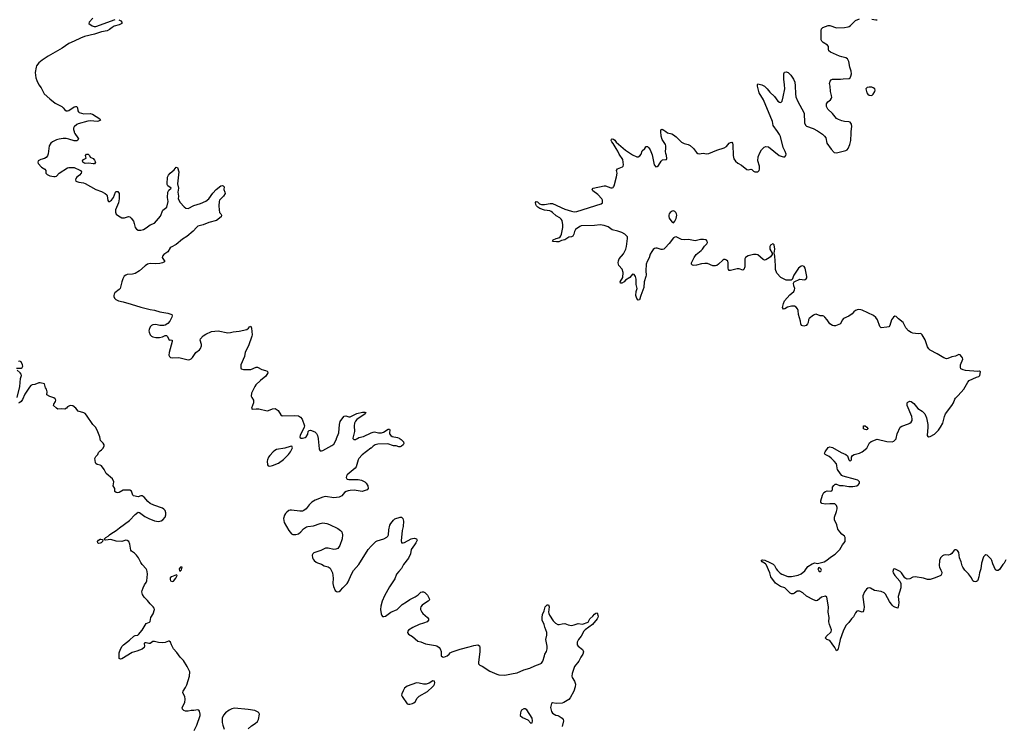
# Model space of a CAD drawing. Header units: inches. Extents: x 2005975 to 2217453, y 644152 to 846769.
# Tile 146 of 162: x 2174828 to 2189320, y 741251 to 751647. Entities that reach past the tile are written whole.
import ezdxf

# ---------------------------------------------------------------- set-up
doc = ezdxf.new("R2010")
doc.units = ezdxf.units.IN
doc.header["$MEASUREMENT"] = 0
for name, color, linetype in [('C1774', 7, 'Continuous'), ('C1775', 7, 'Continuous'), ('C1784', 7, 'Continuous'), ('C1785', 7, 'Continuous')]:
    doc.layers.add(name, color=color, linetype=linetype)

msp = doc.modelspace()

# ---------------------------------------------------------------- linework, layer by layer
at = {"layer": 'C1774', "color": 6, "elevation": 300}
for points in [[(2175628, 750000), (2175630, 749990), (2175640, 749970), (2175686, 749910), (2175693, 749893), (2175686, 749874), (2175670, 749866), (2175630, 749865), (2175549, 749890), (2175510, 749897), (2175470, 749897), (2175411, 749890), (2175370, 749881), (2175310, 749851), (2175285, 749830), (2175264, 749790), (2175249, 749671), (2175237, 749643), (2175219, 749621), (2175195, 749605), (2175141, 749590), (2175099, 749570), (2175094, 749550), (2175102, 749530), (2175150, 749478), (2175199, 749450), (2175211, 749430), (2175213, 749390), (2175231, 749370), (2175270, 749352), (2175330, 749340), (2175350, 749338), (2175370, 749345), (2175411, 749389), (2175530, 749469), (2175553, 749473), (2175630, 749470), (2175715, 749435), (2175723, 749430), (2175736, 749410), (2175733, 749390), (2175710, 749358), (2175671, 749330), (2175656, 749310), (2175651, 749290), (2175656, 749270), (2175697, 749257), (2175765, 749245), (2175790, 749236), (2175950, 749149), (2176030, 749118), (2176088, 749088), (2176109, 749070), (2176116, 749056), (2176126, 748986), (2176133, 748973), (2176150, 748970), (2176178, 748990), (2176207, 749030), (2176238, 749110), (2176250, 749120), (2176270, 749117), (2176291, 749091), (2176293, 749010), (2176281, 748950), (2176239, 748850), (2176237, 748817), (2176241, 748801), (2176250, 748788), (2176281, 748761), (2176330, 748732), (2176370, 748733), (2176430, 748750), (2176450, 748746), (2176470, 748728), (2176501, 748681), (2176514, 748650), (2176530, 748587), (2176546, 748566), (2176572, 748552), (2176610, 748552), (2176650, 748561), (2176690, 748584), (2176746, 748630), (2176810, 748655), (2176902, 748758), (2176937, 748843), (2176995, 748890), (2177011, 748970), (2177003, 749030), (2177007, 749110), (2177023, 749137), (2177055, 749170), (2177010, 749204), (2177000, 749220), (2176998, 749230), (2177004, 749330), (2177020, 749360), (2177044, 749390), (2177100, 749440), (2177130, 749475), (2177150, 749474), (2177153, 749470), (2177170, 749410), (2177153, 749230), (2177164, 749170), (2177155, 749110), (2177167, 749050), (2177160, 749010), (2177190, 748959), (2177250, 748894), (2177275, 748875), (2177310, 748871), (2177390, 748913), (2177490, 748944), (2177570, 748978), (2177610, 749009), (2177670, 749096), (2177722, 749150), (2177790, 749200), (2177810, 749206), (2177824, 749204), (2177838, 749190), (2177833, 749150), (2177848, 749110), (2177850, 749090), (2177826, 749050), (2177770, 748992), (2177762, 748970), (2177757, 748910), (2177762, 748850), (2177771, 748810), (2177787, 748790), (2177796, 748770), (2177793, 748747), (2177724, 748690), (2177610, 748663), (2177530, 748631), (2177450, 748607), (2177429, 748591), (2177383, 748537), (2177290, 748458), (2177222, 748418), (2177130, 748340), (2177058, 748302), (2177044, 748290), (2177010, 748230), (2176950, 748190), (2176931, 748170), (2176927, 748150), (2176965, 748090), (2176957, 748083), (2176932, 748070), (2176890, 748061), (2176830, 748056), (2176750, 748059), (2176710, 748051), (2176673, 748027), (2176589, 747951), (2176527, 747913), (2176490, 747902), (2176410, 747900), (2176388, 747890), (2176368, 747872), (2176348, 747832), (2176332, 747790), (2176306, 747694), (2176290, 747675), (2176230, 747630), (2176217, 747610), (2176212, 747590), (2176213, 747573), (2176224, 747550), (2176242, 747530), (2176283, 747510), (2176350, 747497), (2176470, 747463), (2176610, 747416), (2176750, 747385), (2176814, 747374), (2176892, 747350), (2177010, 747329), (2177067, 747310), (2177071, 747290), (2177065, 747270), (2177037, 747210), (2177010, 747175), (2176970, 747153), (2176950, 747147), (2176890, 747150), (2176830, 747161), (2176790, 747157), (2176770, 747149), (2176750, 747128), (2176733, 747090), (2176731, 747070), (2176734, 747050), (2176750, 747012), (2176770, 746993), (2176790, 746982), (2176830, 746972), (2176888, 746972), (2176930, 746980), (2176970, 746999), (2176990, 746999), (2177005, 746985), (2177030, 746931), (2177050, 746935), (2177070, 746931), (2177074, 746910), (2177028, 746750), (2177024, 746710), (2177031, 746690), (2177050, 746676), (2177070, 746670), (2177170, 746678), (2177310, 746643), (2177330, 746645), (2177350, 746656), (2177370, 746677), (2177421, 746750), (2177474, 746790), (2177491, 746810), (2177503, 746850), (2177503, 746870), (2177486, 746930), (2177490, 746953), (2177530, 746994), (2177570, 747020), (2177650, 747061), (2177750, 747068), (2177890, 747042), (2177930, 747044), (2177970, 747056), (2178056, 747064), (2178170, 747089), (2178194, 747106), (2178210, 747128), (2178230, 747137), (2178241, 747110), (2178250, 747010), (2178247, 746990), (2178196, 746850), (2178145, 746755), (2178137, 746690), (2178085, 746570), (2178081, 746550), (2178083, 746523), (2178090, 746510), (2178121, 746501), (2178190, 746498), (2178230, 746502), (2178310, 746534), (2178330, 746535), (2178390, 746501), (2178446, 746486), (2178470, 746475), (2178475, 746470), (2178478, 746450), (2178450, 746402), (2178370, 746340), (2178305, 746275), (2178287, 746250), (2178249, 746170), (2178241, 746150), (2178236, 746110), (2178243, 746090), (2178267, 746050), (2178271, 746030), (2178267, 746010), (2178238, 745930), (2178250, 745918), (2178310, 745923), (2178350, 745921), (2178470, 745893), (2178490, 745895), (2178550, 745923), (2178590, 745926), (2178630, 745899), (2178670, 745831), (2178690, 745819), (2178870, 745825), (2178930, 745817), (2178961, 745801), (2178986, 745770), (2179019, 745670), (2179016, 745650), (2178954, 745530), (2178951, 745510), (2178955, 745495), (2178968, 745488), (2178990, 745488), (2179030, 745500), (2179045, 745510), (2179069, 745550), (2179075, 745590), (2179090, 745605), (2179110, 745606), (2179170, 745583), (2179198, 745558), (2179213, 745530), (2179220, 745487), (2179221, 745480), (2179228, 745430), (2179234, 745334), (2179239, 745319), (2179250, 745306), (2179270, 745304), (2179290, 745311), (2179420, 745380), (2179450, 745404), (2179475, 745445), (2179489, 745480), (2179491, 745487), (2179525, 745570), (2179537, 745690), (2179547, 745733), (2179569, 745771), (2179605, 745815), (2179630, 745821), (2179670, 745806), (2179690, 745806), (2179790, 745851), (2179873, 745873), (2179910, 745875), (2179925, 745870), (2179913, 745850), (2179790, 745765), (2179770, 745742), (2179755, 745710), (2179749, 745670), (2179754, 745586), (2179729, 745490), (2179732, 745487), (2179737, 745480), (2179744, 745470), (2179770, 745472), (2179787, 745480), (2179800, 745487), (2179822, 745498), (2179890, 745517), (2180000, 745567)], [(2174781, 746519), (2174850, 746522), (2174866, 746530), (2174873, 746550), (2174869, 746570), (2174851, 746611), (2174830, 746625), (2174810, 746618)], [(2174790, 746090), (2174831, 746249), (2174841, 746370), (2174854, 746410), (2174851, 746430), (2174837, 746450), (2174791, 746490)], [(2177394, 741190), (2177436, 741270), (2177482, 741410), (2177484, 741430), (2177475, 741475), (2177466, 741486), (2177450, 741492), (2177390, 741482), (2177350, 741481), (2177310, 741472), (2177270, 741472), (2177243, 741483), (2177224, 741504), (2177221, 741530), (2177259, 741601), (2177265, 741650), (2177259, 741690), (2177234, 741734), (2177230, 741750), (2177232, 741770), (2177270, 741822), (2177290, 741859), (2177327, 741990), (2177330, 742050), (2177295, 742130), (2177238, 742218), (2177191, 742270), (2177139, 742339), (2177090, 742390), (2177062, 742450), (2177050, 742489), (2177030, 742503), (2177018, 742502), (2176970, 742482), (2176930, 742480), (2176870, 742483), (2176810, 742500), (2176790, 742498), (2176750, 742471), (2176730, 742468), (2176690, 742481), (2176670, 742480), (2176660, 742470), (2176664, 742430), (2176658, 742410), (2176632, 742388), (2176550, 742354), (2176483, 742337), (2176330, 742244), (2176310, 742240), (2176294, 742250), (2176290, 742270), (2176292, 742332), (2176310, 742385), (2176337, 742430), (2176354, 742450), (2176442, 742518), (2176510, 742576), (2176530, 742586), (2176568, 742592), (2176579, 742601), (2176633, 742667), (2176690, 742761), (2176739, 742781), (2176747, 742793), (2176756, 742850), (2176793, 742907), (2176811, 742970), (2176807, 742990), (2176794, 743010), (2176750, 743051), (2176710, 743101), (2176661, 743150), (2176636, 743190), (2176629, 743210), (2176626, 743230), (2176629, 743250), (2176644, 743290), (2176664, 743330), (2176691, 743369), (2176698, 743390), (2176707, 743490), (2176705, 743530), (2176700, 743550), (2176690, 743570), (2176630, 743630), (2176610, 743659), (2176577, 743730), (2176546, 743770), (2176519, 743799), (2176475, 743830), (2176464, 743844), (2176448, 743930), (2176433, 743970), (2176410, 743986), (2176390, 743990), (2176330, 743971), (2176250, 743976), (2176170, 743998), (2176090, 743990), (2176076, 743996), (2176074, 744010), (2176095, 744030), (2176130, 744047), (2176150, 744070), (2176170, 744085), (2176250, 744130), (2176296, 744170), (2176442, 744278), (2176530, 744366), (2176570, 744399), (2176590, 744396), (2176670, 744339), (2176727, 744307), (2176810, 744273), (2176870, 744262), (2176910, 744273), (2176933, 744287), (2176969, 744330), (2176978, 744362), (2176980, 744390), (2176968, 744428), (2176950, 744447), (2176930, 744458), (2176804, 744504), (2176750, 744530), (2176716, 744556), (2176660, 744620), (2176630, 744641), (2176610, 744643), (2176570, 744629), (2176502, 744642), (2176493, 744653), (2176472, 744710), (2176450, 744723), (2176427, 744727), (2176350, 744726), (2176290, 744692), (2176270, 744686), (2176250, 744689), (2176230, 744705), (2176229, 744750), (2176206, 744790), (2176212, 744850), (2176192, 744890), (2176102, 744970), (2176072, 745030), (2176030, 745081), (2176010, 745095), (2175970, 745104), (2175950, 745118), (2175944, 745130), (2175932, 745190), (2175950, 745221), (2175977, 745250), (2175990, 745278), (2176010, 745305), (2176030, 745316), (2176050, 745336), (2176069, 745370), (2176069, 745390), (2176057, 745417), (2176018, 745458), (2176013, 745480), (2176011, 745487), (2176006, 745510), (2175970, 745610), (2175942, 745650), (2175905, 745690), (2175811, 745830), (2175790, 745852), (2175770, 745865), (2175690, 745889), (2175652, 745932), (2175610, 745964), (2175571, 745969), (2175550, 745961), (2175531, 745950), (2175516, 745930), (2175490, 745916), (2175450, 745921), (2175390, 745919), (2175370, 745929), (2175326, 745970), (2175329, 745990), (2175356, 746030), (2175358, 746050), (2175350, 746069), (2175330, 746084), (2175270, 746102), (2175229, 746129), (2175233, 746173), (2175224, 746210), (2175209, 746230), (2175195, 746290), (2175130, 746304), (2175110, 746302), (2175050, 746281), (2175010, 746274), (2174990, 746264), (2174970, 746241), (2174905, 746135), (2174870, 746061), (2174850, 746030), (2174830, 746014), (2174810, 746006)], [(2180000, 745344), (2179998, 745342), (2179870, 745245), (2179820, 745190), (2179809, 745170), (2179781, 745070), (2179764, 745050), (2179650, 744950), (2179638, 744930), (2179632, 744910), (2179643, 744890), (2179650, 744887), (2179670, 744884), (2179810, 744883), (2179861, 744870), (2179906, 744850), (2179930, 744828), (2179953, 744790), (2179957, 744750), (2179943, 744730), (2179870, 744704), (2179750, 744724), (2179690, 744721), (2179665, 744715), (2179635, 744705), (2179610, 744691), (2179570, 744640), (2179530, 744622), (2179450, 744613), (2179330, 744631), (2179290, 744622), (2179179, 744579), (2179130, 744550), (2179088, 744510), (2179044, 744450), (2179010, 744426), (2178990, 744417), (2178950, 744414), (2178830, 744431), (2178810, 744430), (2178790, 744424), (2178758, 744402), (2178739, 744381), (2178725, 744355), (2178712, 744310), (2178719, 744250), (2178790, 744132), (2178830, 744085), (2178850, 744074), (2178890, 744072), (2178930, 744084), (2178964, 744110), (2179005, 744155), (2179050, 744184), (2179070, 744190), (2179150, 744198), (2179250, 744235), (2179290, 744242), (2179350, 744233), (2179390, 744221), (2179510, 744160), (2179551, 744130), (2179568, 744110), (2179577, 744070), (2179576, 744010), (2179542, 743910), (2179512, 743868), (2179483, 743857), (2179450, 743853), (2179370, 743874), (2179330, 743870), (2179261, 743839), (2179157, 743803), (2179142, 743790), (2179133, 743770), (2179138, 743730), (2179148, 743710), (2179163, 743690), (2179190, 743667), (2179210, 743654), (2179270, 743634), (2179310, 743614), (2179370, 743598), (2179396, 743576), (2179431, 743510), (2179442, 743430), (2179439, 743350), (2179447, 743310), (2179470, 743251), (2179490, 743233), (2179510, 743228), (2179530, 743233), (2179551, 743249), (2179584, 743290), (2179648, 743350), (2179664, 743376), (2179710, 743490), (2179739, 743541), (2179818, 743630), (2179958, 743850), (2180000, 743901)], [(2178190, 741216), (2178241, 741259), (2178295, 741290), (2178330, 741321), (2178344, 741350), (2178356, 741430), (2178347, 741450), (2178338, 741458), (2178290, 741483), (2178190, 741500), (2177990, 741517), (2177950, 741506), (2177910, 741486), (2177858, 741450), (2177826, 741414), (2177807, 741370), (2177807, 741307), (2177816, 741270), (2177839, 741210)]]:
    msp.add_lwpolyline(points, dxfattribs=at)
for points in [[(2175910, 749524), (2175846, 749534), (2175790, 749532), (2175770, 749540), (2175759, 749550), (2175753, 749570), (2175765, 749590), (2175807, 749610), (2175798, 749650), (2175809, 749670), (2175838, 749670), (2175854, 749650), (2175866, 749626), (2175910, 749605), (2175930, 749581), (2175943, 749550), (2175930, 749527)], [(2178833, 745373), (2178810, 745369), (2178730, 745341), (2178610, 745324), (2178582, 745310), (2178559, 745290), (2178510, 745237), (2178492, 745210), (2178474, 745170), (2178472, 745150), (2178477, 745097), (2178484, 745084), (2178510, 745077), (2178550, 745086), (2178636, 745124), (2178710, 745174), (2178783, 745250), (2178814, 745290), (2178841, 745350)], [(2175990, 743942), (2175976, 743950), (2175975, 743970), (2175988, 743990), (2176010, 744004), (2176024, 744004), (2176040, 744000), (2176054, 743990), (2176051, 743989), (2176046, 743970), (2176025, 743950), (2176010, 743943)], [(2177138, 743478), (2177062, 743450), (2177043, 743437), (2177043, 743410), (2177050, 743391), (2177070, 743381), (2177090, 743387), (2177128, 743430), (2177146, 743470)], [(2177214, 743594), (2177194, 743590), (2177174, 743570), (2177178, 743538), (2177190, 743534), (2177195, 743545), (2177210, 743554), (2177218, 743590)]]:
    msp.add_lwpolyline(points, close=True, dxfattribs=at)
at = {"layer": 'C1775', "color": 6, "elevation": 300}
for points in [[(2176287, 751647), (2176315, 751630), (2176331, 751610), (2176332, 751590), (2176291, 751570), (2176219, 751550), (2176190, 751534), (2176150, 751501), (2176116, 751484), (2176030, 751466), (2175930, 751433), (2175782, 751398), (2175723, 751377), (2175630, 751330), (2175550, 751297), (2175454, 751226), (2175247, 751110), (2175160, 751050), (2175112, 751010), (2175077, 750970), (2175068, 750948), (2175058, 750870), (2175067, 750790), (2175080, 750750), (2175108, 750690), (2175143, 750643), (2175190, 750555), (2175270, 750482), (2175350, 750421), (2175447, 750370), (2175469, 750350), (2175490, 750322), (2175510, 750307), (2175530, 750305), (2175550, 750313), (2175630, 750365), (2175650, 750372), (2175669, 750369), (2175679, 750350), (2175684, 750304), (2175692, 750290), (2175703, 750283), (2175770, 750264), (2175865, 750265), (2175899, 750259), (2176008, 750190), (2176015, 750170), (2175990, 750152), (2175970, 750148), (2175870, 750158), (2175830, 750156), (2175690, 750116), (2175670, 750105), (2175632, 750070), (2175622, 750050), (2175620, 750030), (2175628, 750000)], [(2175903, 751670), (2175851, 751610), (2175846, 751590), (2175894, 751554), (2175926, 751546), (2175950, 751549), (2176231, 751651)]]:
    msp.add_lwpolyline(points, dxfattribs=at)
at = {"layer": 'C1784', "color": 6, "elevation": 300}
for points in [[(2189341, 743699), (2189319, 743650), (2189299, 743630), (2189250, 743559), (2189230, 743542), (2189210, 743542), (2189190, 743555), (2189150, 743639), (2189138, 743690), (2189127, 743710), (2189070, 743769), (2189050, 743773), (2189034, 743766), (2189016, 743744), (2188983, 743650), (2188974, 743570), (2188955, 743510), (2188947, 743450), (2188930, 743399), (2188926, 743390), (2188910, 743379), (2188890, 743375), (2188870, 743381), (2188858, 743390), (2188836, 743436), (2188795, 743495), (2188740, 743550), (2188710, 743590), (2188700, 743610), (2188686, 743670), (2188663, 743730), (2188649, 743810), (2188630, 743835), (2188610, 743849), (2188590, 743849), (2188580, 743840), (2188548, 743792), (2188530, 743777), (2188493, 743767), (2188450, 743773), (2188430, 743769), (2188410, 743759), (2188382, 743730), (2188364, 743690), (2188359, 743610), (2188364, 743590), (2188388, 743548), (2188399, 743519), (2188402, 743510), (2188397, 743490), (2188386, 743470), (2188376, 743464), (2188290, 743430), (2188230, 743412), (2188190, 743409), (2188130, 743428), (2188010, 743452), (2187975, 743445), (2187930, 743419), (2187890, 743415), (2187870, 743423), (2187856, 743436), (2187805, 743510), (2187787, 743527), (2187710, 743569), (2187690, 743561), (2187679, 743530), (2187683, 743510), (2187710, 743468), (2187784, 743384), (2187799, 743350), (2187795, 743290), (2187760, 743160), (2187768, 743070), (2187765, 743035), (2187751, 742990), (2187710, 743002), (2187690, 743012), (2187670, 743031), (2187630, 743085), (2187570, 743194), (2187550, 743217), (2187510, 743235), (2187410, 743250), (2187350, 743283), (2187330, 743287), (2187310, 743283), (2187290, 743267), (2187260, 743230), (2187239, 743170), (2187238, 743150), (2187256, 743010), (2187253, 742967), (2187243, 742937), (2187230, 742929), (2187170, 742951), (2187150, 742946), (2187130, 742922), (2187098, 742862), (2187070, 742833), (2187030, 742777), (2186990, 742733), (2186947, 742650), (2186903, 742530), (2186886, 742434), (2186870, 742375), (2186850, 742362), (2186828, 742410), (2186784, 742464), (2186752, 742512), (2186709, 742530), (2186689, 742550), (2186697, 742570), (2186770, 742641), (2186779, 742670), (2186749, 742750), (2186739, 742790), (2186741, 742850), (2186730, 742930), (2186731, 743010), (2186709, 743150), (2186690, 743165), (2186630, 743153), (2186570, 743101), (2186550, 743099), (2186510, 743112), (2186407, 743167), (2186357, 743217), (2186310, 743241), (2186270, 743241), (2186230, 743209), (2186210, 743200), (2186190, 743202), (2186170, 743211), (2186088, 743288), (2186025, 743310), (2185950, 743357), (2185886, 743450), (2185870, 743510), (2185813, 743633), (2185803, 743643), (2185754, 743670), (2185741, 743690), (2185744, 743696), (2185760, 743700), (2185795, 743695), (2185870, 743663), (2185916, 743636), (2185937, 743617), (2185960, 743570), (2185981, 743541), (2186022, 743502), (2186048, 743488), (2186136, 743456), (2186190, 743456), (2186284, 743476), (2186330, 743493), (2186384, 743536), (2186430, 743604), (2186490, 743641), (2186530, 743654), (2186570, 743648), (2186590, 743650), (2186670, 743673), (2186710, 743694), (2186761, 743739), (2186830, 743781), (2186897, 743850), (2186939, 743921), (2186976, 743970), (2186978, 744030), (2186969, 744050), (2186930, 744078), (2186897, 744110), (2186870, 744150), (2186854, 744214), (2186820, 744290), (2186821, 744330), (2186851, 744410), (2186860, 744450), (2186860, 744470), (2186850, 744500), (2186826, 744526), (2186750, 744526), (2186690, 744520), (2186634, 744530), (2186621, 744550), (2186622, 744570), (2186644, 744650), (2186664, 744690), (2186690, 744706), (2186713, 744713), (2186769, 744711), (2186782, 744718), (2186789, 744731), (2186793, 744770), (2186810, 744796), (2186830, 744811), (2186850, 744811), (2186893, 744793), (2186950, 744795), (2187030, 744778), (2187090, 744778), (2187149, 744791), (2187174, 744806), (2187189, 744830), (2187189, 744849), (2187162, 744870), (2187130, 744883), (2186950, 744932), (2186930, 744943), (2186910, 744963), (2186867, 745027), (2186858, 745050), (2186856, 745090), (2186848, 745110), (2186816, 745150), (2186774, 745194), (2186740, 745220), (2186681, 745250), (2186672, 745270), (2186681, 745290), (2186728, 745352), (2186750, 745364), (2186790, 745355), (2186918, 745278), (2186989, 745249), (2187013, 745230), (2187030, 745171), (2187050, 745151), (2187069, 745171), (2187072, 745210), (2187085, 745235), (2187110, 745250), (2187191, 745269), (2187230, 745289), (2187295, 745345), (2187338, 745422), (2187361, 745439), (2187450, 745475), (2187590, 745440), (2187670, 745437), (2187696, 745444), (2187725, 745475), (2187726, 745480), (2187728, 745487), (2187744, 745556), (2187788, 745652), (2187811, 745669), (2187910, 745701), (2187930, 745712), (2187950, 745727), (2187963, 745750), (2187966, 745770), (2187960, 745810), (2187891, 745970), (2187888, 745990), (2187892, 746008), (2187901, 746019), (2187910, 746027), (2187930, 746034), (2187950, 746028), (2187990, 745999), (2188045, 745925), (2188110, 745887), (2188150, 745847), (2188177, 745790), (2188193, 745690), (2188195, 745650), (2188187, 745527), (2188193, 745513), (2188202, 745510), (2188210, 745508), (2188230, 745513), (2188291, 745550), (2188350, 745609), (2188381, 745650), (2188413, 745710), (2188440, 745810), (2188456, 745850), (2188549, 745971), (2188571, 746010), (2188590, 746065), (2188600, 746080), (2188642, 746118), (2188726, 746210), (2188784, 746316), (2188803, 746337), (2188910, 746387), (2188944, 746396), (2188961, 746410), (2188968, 746468), (2188955, 746475), (2188930, 746473), (2188750, 746487), (2188715, 746495), (2188682, 746510), (2188674, 746534), (2188675, 746570), (2188709, 746650), (2188705, 746670), (2188692, 746692), (2188670, 746715), (2188650, 746722), (2188602, 746698), (2188550, 746686), (2188490, 746663), (2188470, 746659), (2188430, 746672), (2188332, 746732), (2188230, 746783), (2188210, 746803), (2188192, 746832), (2188156, 746936), (2188110, 747009), (2188090, 747029), (2188050, 747027), (2187975, 747035), (2187950, 747044), (2187910, 747067), (2187872, 747112), (2187830, 747194), (2187765, 747245), (2187730, 747281), (2187710, 747285), (2187687, 747270), (2187661, 747230), (2187634, 747150), (2187619, 747130), (2187590, 747121), (2187510, 747114), (2187490, 747135), (2187454, 747230), (2187427, 747267), (2187396, 747296), (2187230, 747372), (2187210, 747379), (2187170, 747383), (2187130, 747369), (2187106, 747350), (2187080, 747320), (2187030, 747284), (2186951, 747250), (2186934, 747226), (2186908, 747172), (2186836, 747144), (2186810, 747144), (2186790, 747150), (2186752, 747172), (2186713, 747230), (2186679, 747270), (2186663, 747283), (2186650, 747290), (2186610, 747291), (2186550, 747313), (2186530, 747311), (2186510, 747301), (2186450, 747252), (2186440, 747230), (2186434, 747190), (2186424, 747170), (2186403, 747150), (2186370, 747139), (2186337, 747150), (2186324, 747170), (2186320, 747210), (2186293, 747310), (2186285, 747370), (2186275, 747395), (2186257, 747417), (2186230, 747432), (2186190, 747431), (2186130, 747416), (2186090, 747392), (2186070, 747387), (2186057, 747410), (2186068, 747470), (2186087, 747510), (2186162, 747598), (2186222, 747650), (2186234, 747670), (2186235, 747690), (2186224, 747730), (2186219, 747770), (2186228, 747792), (2186310, 747827), (2186379, 747821), (2186390, 747822), (2186406, 747834), (2186412, 747850), (2186412, 747870), (2186389, 747989), (2186375, 748015), (2186350, 748024), (2186330, 748019), (2186291, 747990), (2186243, 747917), (2186221, 747890), (2186210, 747866), (2186205, 747835), (2186198, 747822), (2186185, 747815), (2186110, 747816), (2186030, 747855), (2185970, 747916), (2185950, 747970), (2185952, 748032), (2185944, 748170), (2185935, 748210), (2185941, 748270), (2185932, 748332), (2185924, 748344), (2185911, 748351), (2185881, 748330), (2185871, 748310), (2185869, 748290), (2185869, 748269), (2185905, 748210), (2185905, 748190), (2185881, 748159), (2185859, 748141), (2185810, 748112), (2185790, 748109), (2185770, 748118), (2185690, 748186), (2185670, 748194), (2185630, 748192), (2185548, 748172), (2185511, 748150), (2185502, 748130), (2185499, 748010), (2185486, 747970), (2185470, 747961), (2185419, 747979), (2185390, 747981), (2185347, 747973), (2185290, 747955), (2185270, 747959), (2185263, 747970), (2185258, 747990), (2185256, 748070), (2185250, 748092), (2185232, 748110), (2185210, 748118), (2185190, 748117), (2185176, 748110), (2185115, 748050), (2185089, 748031), (2185070, 748025), (2185030, 748025), (2184950, 748058), (2184910, 748061), (2184864, 748056), (2184790, 748035), (2184750, 748029), (2184730, 748034), (2184714, 748050), (2184714, 748070), (2184755, 748150), (2184786, 748190), (2184860, 748250), (2184878, 748270), (2184906, 748314), (2184940, 748350), (2184950, 748370), (2184947, 748390), (2184930, 748410), (2184895, 748415), (2184849, 748411), (2184770, 748392), (2184670, 748411), (2184610, 748410), (2184570, 748415), (2184490, 748454), (2184470, 748449), (2184450, 748439), (2184386, 748354), (2184330, 748290), (2184310, 748273), (2184290, 748264), (2184270, 748265), (2184210, 748285), (2184190, 748287), (2184170, 748282), (2184150, 748264), (2184130, 748235), (2184110, 748196), (2184095, 748145), (2184062, 748090), (2184048, 748050), (2184044, 747950), (2184048, 747890), (2184046, 747870), (2184019, 747790), (2184013, 747707), (2183968, 747590), (2183950, 747525), (2183930, 747521), (2183910, 747545), (2183899, 747590), (2183904, 747650), (2183914, 747690), (2183904, 747750), (2183900, 747830), (2183890, 747867), (2183870, 747898), (2183850, 747901), (2183807, 747853), (2183746, 747814), (2183723, 747790), (2183690, 747772), (2183669, 747770), (2183668, 747790), (2183704, 747856), (2183709, 747929), (2183697, 747977), (2183646, 748030), (2183639, 748070), (2183641, 748099), (2183650, 748130), (2183717, 748203), (2183748, 748270), (2183758, 748310), (2183774, 748430), (2183772, 748450), (2183754, 748474), (2183734, 748490), (2183690, 748514), (2183630, 748536), (2183550, 748554), (2183490, 748599), (2183430, 748620), (2183370, 748627), (2183290, 748619), (2183090, 748615), (2183070, 748606), (2183010, 748558), (2182993, 748530), (2182985, 748490), (2182970, 748462), (2182950, 748453), (2182910, 748446), (2182851, 748409), (2182803, 748397), (2182761, 748379), (2182730, 748377), (2182682, 748382), (2182669, 748390), (2182682, 748410), (2182724, 748430), (2182777, 748443), (2182795, 748465), (2182803, 748490), (2182821, 748590), (2182822, 748630), (2182811, 748690), (2182798, 748710), (2182777, 748730), (2182722, 748762), (2182670, 748812), (2182650, 748826), (2182630, 748833), (2182550, 748844), (2182484, 748870), (2182452, 748890), (2182433, 748910), (2182424, 748930), (2182422, 748958), (2182429, 748971), (2182450, 748967), (2182478, 748938), (2182510, 748930), (2182550, 748930), (2182636, 748944), (2182670, 748942), (2182850, 748860), (2182950, 748828), (2182990, 748821), (2183030, 748826), (2183384, 748936), (2183406, 748954), (2183404, 748990), (2183395, 749010), (2183336, 749076), (2183264, 749130), (2183253, 749150), (2183270, 749170), (2183430, 749200), (2183450, 749202), (2183530, 749171), (2183550, 749171), (2183561, 749179), (2183570, 749186), (2183577, 749203), (2183614, 749334), (2183621, 749390), (2183613, 749430), (2183627, 749453), (2183698, 749482), (2183710, 749490), (2183716, 749510), (2183703, 749590), (2183651, 749670), (2183634, 749714), (2183605, 749750), (2183564, 749824), (2183543, 749850), (2183534, 749870), (2183537, 749890), (2183546, 749894), (2183570, 749887), (2183590, 749872), (2183607, 749847), (2183747, 749727), (2183850, 749659), (2183910, 749628), (2183932, 749628), (2183956, 749644), (2183973, 749670), (2183990, 749718), (2184028, 749750), (2184043, 749777), (2184050, 749782), (2184070, 749781), (2184090, 749761), (2184110, 749730), (2184137, 749657), (2184168, 749510), (2184190, 749483), (2184210, 749487), (2184230, 749504), (2184270, 749566), (2184290, 749587), (2184348, 749592), (2184354, 749606), (2184349, 749650), (2184338, 749678), (2184333, 749710), (2184340, 749750), (2184340, 749790), (2184333, 749810), (2184282, 749882), (2184268, 749932), (2184266, 750000)], [(2184338, 750000), (2184361, 749981), (2184427, 749967), (2184450, 749955), (2184490, 749924), (2184570, 749847), (2184610, 749827), (2184669, 749809), (2184696, 749796), (2184746, 749750), (2184790, 749691), (2184810, 749679), (2184830, 749675), (2184890, 749681), (2184935, 749675), (2184970, 749677), (2185090, 749727), (2185198, 749762), (2185230, 749783), (2185270, 749828), (2185290, 749842), (2185310, 749846), (2185321, 749830), (2185325, 749805), (2185327, 749647), (2185340, 749600), (2185363, 749563), (2185396, 749536), (2185450, 749506), (2185530, 749444), (2185550, 749437), (2185590, 749446), (2185604, 749444), (2185630, 749419), (2185649, 749409), (2185670, 749406), (2185690, 749410), (2185711, 749429), (2185717, 749450), (2185716, 749490), (2185694, 749570), (2185699, 749630), (2185721, 749690), (2185744, 749730), (2185788, 749772), (2185810, 749779), (2185850, 749774), (2186007, 749650), (2186050, 749633), (2186070, 749628), (2186090, 749631), (2186106, 749650), (2186107, 749670), (2186095, 749710), (2186066, 749766), (2186024, 749930), (2186010, 749957), (2185981, 750000)], [(2186586, 750000), (2186643, 749963), (2186675, 749935), (2186695, 749910), (2186710, 749830), (2186770, 749744), (2186815, 749695), (2186850, 749688), (2186990, 749723), (2187008, 749732), (2187020, 749750), (2187046, 749810), (2187061, 749870), (2187065, 749975), (2187068, 750000)], [(2180000, 745567), (2180030, 745580), (2180050, 745584), (2180110, 745570), (2180151, 745569), (2180181, 745579), (2180250, 745622), (2180270, 745624), (2180276, 745610), (2180270, 745570), (2180273, 745553), (2180290, 745530), (2180310, 745517), (2180390, 745500), (2180414, 745490), (2180419, 745487), (2180429, 745480), (2180444, 745470), (2180476, 745436), (2180481, 745410), (2180470, 745390), (2180450, 745371), (2180430, 745361), (2180410, 745362), (2180370, 745377), (2180330, 745379), (2180246, 745406), (2180100, 745400), (2180058, 745390), (2180030, 745373), (2180000, 745344)], [(2180000, 743901), (2180010, 743913), (2180070, 743968), (2180090, 743980), (2180190, 744010), (2180230, 744035), (2180245, 744050), (2180258, 744070), (2180261, 744139), (2180275, 744210), (2180290, 744236), (2180330, 744285), (2180350, 744301), (2180430, 744326), (2180450, 744326), (2180468, 744308), (2180476, 744270), (2180472, 744190), (2180459, 744130), (2180448, 744028), (2180445, 743985), (2180450, 743952), (2180470, 743951), (2180490, 743956), (2180590, 744009), (2180610, 744014), (2180637, 744017), (2180670, 744011), (2180677, 743990), (2180659, 743950), (2180637, 743923), (2180590, 743850), (2180578, 743790), (2180550, 743726), (2180476, 743630), (2180449, 743571), (2180408, 743530), (2180376, 743490), (2180350, 743419), (2180270, 743305), (2180198, 743170), (2180162, 743090), (2180143, 743017), (2180138, 742970), (2180147, 742907), (2180159, 742879), (2180170, 742867), (2180190, 742865), (2180210, 742873), (2180290, 742929), (2180385, 742970), (2180455, 743045), (2180519, 743081), (2180570, 743118), (2180650, 743154), (2180693, 743187), (2180730, 743223), (2180750, 743231), (2180770, 743231), (2180790, 743221), (2180830, 743178), (2180856, 743130), (2180862, 743110), (2180842, 743090), (2180770, 743049), (2180750, 743033), (2180734, 743010), (2180727, 742990), (2180727, 742970), (2180747, 742930), (2180763, 742910), (2180831, 742850), (2180844, 742830), (2180847, 742810), (2180826, 742790), (2180770, 742768), (2180706, 742750), (2180614, 742706), (2180550, 742664), (2180539, 742650), (2180537, 742630), (2180550, 742608), (2180611, 742570), (2180690, 742504), (2180730, 742494), (2180803, 742463), (2180950, 742442), (2180970, 742433), (2181001, 742410), (2181015, 742390), (2181031, 742350), (2181033, 742290), (2181050, 742273), (2181070, 742270), (2181119, 742290), (2181149, 742310), (2181165, 742330), (2181193, 742347), (2181250, 742364), (2181310, 742388), (2181442, 742418), (2181510, 742442), (2181570, 742448), (2181595, 742435), (2181603, 742410), (2181603, 742350), (2181579, 742190), (2181581, 742170), (2181599, 742150), (2181635, 742135), (2181750, 742061), (2181850, 742019), (2181881, 742010), (2181970, 742004), (2182090, 742030), (2182150, 742036), (2182250, 742081), (2182335, 742105), (2182410, 742140), (2182490, 742168), (2182510, 742182), (2182530, 742210), (2182551, 742290), (2182558, 742310), (2182584, 742350), (2182593, 742390), (2182591, 742431), (2182571, 742530), (2182586, 742594), (2182587, 742630), (2182557, 742710), (2182547, 742750), (2182520, 742810), (2182517, 742850), (2182525, 742895), (2182546, 742950), (2182562, 743010), (2182590, 743038), (2182610, 743039), (2182620, 743010), (2182613, 742930), (2182615, 742910), (2182624, 742884), (2182682, 742802), (2182716, 742770), (2182750, 742750), (2182770, 742748), (2182810, 742758), (2182850, 742761), (2182903, 742743), (2182950, 742734), (2182990, 742742), (2183050, 742764), (2183110, 742756), (2183195, 742785), (2183218, 742830), (2183263, 742870), (2183290, 742902), (2183310, 742916), (2183330, 742918), (2183343, 742870), (2183339, 742850), (2183327, 742830), (2183257, 742750), (2183150, 742669), (2183132, 742650), (2183090, 742577), (2183051, 742530), (2183033, 742490), (2183031, 742450), (2183046, 742430), (2183110, 742383), (2183122, 742362), (2183126, 742346), (2183117, 742310), (2183088, 742270), (2183058, 742210), (2182994, 742130), (2182961, 742030), (2182957, 741990), (2182962, 741970), (2182993, 741913), (2183007, 741870), (2183003, 741830), (2182985, 741770), (2182930, 741670), (2182910, 741644), (2182838, 741602), (2182810, 741591), (2182726, 741586), (2182670, 741598), (2182656, 741584), (2182643, 741530), (2182657, 741470), (2182670, 741446), (2182717, 741417), (2182750, 741411), (2182770, 741401), (2182811, 741370), (2182826, 741350), (2182831, 741330), (2182811, 741250)]]:
    msp.add_lwpolyline(points, dxfattribs=at)
for points in [[(2184450, 748834), (2184430, 748832), (2184403, 748810), (2184388, 748790), (2184382, 748770), (2184381, 748750), (2184388, 748728), (2184410, 748693), (2184430, 748666), (2184450, 748656), (2184470, 748681), (2184490, 748723), (2184500, 748770), (2184497, 748790), (2184486, 748810), (2184470, 748826)], [(2187290, 745615), (2187270, 745619), (2187250, 745629), (2187246, 745650), (2187249, 745670), (2187271, 745670), (2187296, 745650), (2187311, 745630), (2187310, 745626), (2187302, 745618)], [(2186590, 743589), (2186574, 743570), (2186590, 743538), (2186610, 743525), (2186624, 743536), (2186629, 743550), (2186618, 743570)], [(2180910, 741919), (2180856, 741884), (2180810, 741871), (2180770, 741873), (2180710, 741888), (2180670, 741890), (2180530, 741839), (2180510, 741827), (2180493, 741810), (2180470, 741773), (2180454, 741730), (2180450, 741710), (2180456, 741690), (2180530, 741583), (2180550, 741576), (2180570, 741577), (2180610, 741588), (2180630, 741597), (2180650, 741613), (2180677, 741663), (2180706, 741694), (2180830, 741763), (2180906, 741830), (2180925, 741850), (2180935, 741870), (2180939, 741890), (2180933, 741913)], [(2182250, 741510), (2182215, 741490), (2182203, 741470), (2182197, 741450), (2182196, 741410), (2182230, 741381), (2182306, 741345), (2182350, 741298), (2182370, 741302), (2182377, 741330), (2182369, 741370), (2182290, 741494), (2182270, 741510)]]:
    msp.add_lwpolyline(points, close=True, dxfattribs=at)
at = {"layer": 'C1785', "color": 6, "elevation": 300}
for points in [[(2187068, 750000), (2187076, 750076), (2187071, 750111), (2187050, 750137), (2187030, 750145), (2186970, 750149), (2186930, 750159), (2186878, 750178), (2186850, 750195), (2186790, 750269), (2186722, 750330), (2186702, 750370), (2186702, 750410), (2186722, 750438), (2186762, 750470), (2186778, 750490), (2186780, 750500), (2186779, 750530), (2186762, 750590), (2186759, 750670), (2186749, 750710), (2186758, 750742), (2186770, 750762), (2186790, 750771), (2186830, 750774), (2186910, 750770), (2186950, 750778), (2187037, 750783), (2187050, 750791), (2187063, 750817), (2187069, 750851), (2187067, 750890), (2187048, 750950), (2187031, 751031), (2187011, 751071), (2186987, 751087), (2186930, 751098), (2186894, 751110), (2186762, 751170), (2186739, 751190), (2186733, 751210), (2186732, 751250), (2186719, 751270), (2186655, 751310), (2186636, 751330), (2186626, 751350), (2186623, 751490), (2186630, 751511), (2186650, 751530), (2186730, 751561), (2186750, 751560), (2186850, 751527), (2186970, 751532), (2187020, 751540), (2187035, 751545), (2187057, 751563), (2187130, 751633), (2187190, 751659)], [(2187370, 751655), (2187430, 751644), (2187450, 751647)], [(2185981, 750000), (2185919, 750090), (2185906, 750150), (2185775, 750470), (2185711, 750570), (2185688, 750670), (2185686, 750694), (2185690, 750702), (2185750, 750690), (2185790, 750670), (2185830, 750630), (2185870, 750579), (2185938, 750518), (2185988, 750450), (2186010, 750435), (2186030, 750430), (2186051, 750450), (2186067, 750510), (2186088, 750628), (2186087, 750687), (2186073, 750770), (2186074, 750850), (2186087, 750873), (2186110, 750880), (2186137, 750870), (2186177, 750830), (2186216, 750770), (2186235, 750730), (2186244, 750676), (2186246, 750554), (2186252, 750510), (2186274, 750454), (2186373, 750270), (2186379, 750130), (2186393, 750093), (2186410, 750082), (2186505, 750045), (2186570, 750010), (2186586, 750000)], [(2184266, 750000), (2184265, 750015), (2184270, 750031), (2184286, 750034), (2184310, 750022), (2184338, 750000)]]:
    msp.add_lwpolyline(points, dxfattribs=at)
msp.add_lwpolyline([(2187330, 750655), (2187302, 750650), (2187282, 750630), (2187296, 750570), (2187310, 750551), (2187330, 750536), (2187370, 750532), (2187390, 750551), (2187413, 750590), (2187421, 750610), (2187413, 750630), (2187390, 750646), (2187370, 750652)], close=True, dxfattribs=at)

doc.saveas('drawing.dxf')
